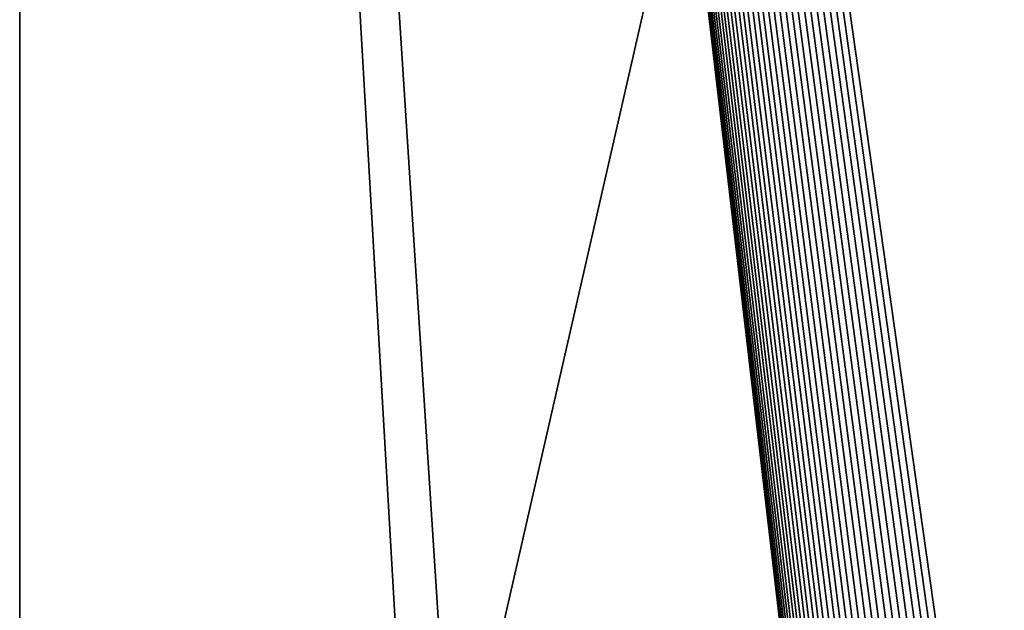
# Model space of a CAD drawing. Header units: millimetres. Extents: x 0 to 3270, y -325 to 325.
# Tile 48 of 256: x 1305 to 1350, y 28 to 55. Entities that reach past the tile are written whole.
import ezdxf

# ---------------------------------------------------------------- set-up
doc = ezdxf.new("R2010")
doc.units = ezdxf.units.MM
doc.layers.add('FootBore1_P1', color=7, linetype='Continuous')

# ---------------------------------------------------------------- blocks, each defined once
blk = doc.blocks.new('FootBore1_P1')
at = {"layer": 'FootBore1_P1'}
for points in [[(1305, 325), (1305, -325), (1305, 325, 80)], [(1305, -325), (1305, -325, 80), (1305, 325, 80)], [(1395, 325, 80), (1305, 325, 80), (1324.8, 17.7, 80)], [(1305, 325, 80), (1305, -325, 80), (1324.8, -17.7, 80)], [(1305, 325, 80), (1324.8, -17.7, 80), (1324.8, 17.7, 80)], [(1349.477, 6.98), (1305, 325), (1349.825, 6.998)], [(1349.13, 6.946), (1305, 325), (1349.477, 6.98)], [(1348.784, 6.894), (1305, 325), (1349.13, 6.946)], [(1348.442, 6.824), (1305, 325), (1348.784, 6.894)], [(1348.104, 6.738), (1305, 325), (1348.442, 6.824)], [(1347.771, 6.635), (1305, 325), (1348.104, 6.738)], [(1347.443, 6.516), (1305, 325), (1347.771, 6.635)], [(1347.121, 6.381), (1305, 325), (1347.443, 6.516)], [(1346.807, 6.229), (1305, 325), (1347.121, 6.381)], [(1346.5, 6.062), (1305, 325), (1346.807, 6.229)], [(1346.202, 5.88), (1305, 325), (1346.5, 6.062)], [(1345.914, 5.684), (1305, 325), (1346.202, 5.88)], [(1345.636, 5.473), (1305, 325), (1345.914, 5.684)], [(1345.368, 5.248), (1305, 325), (1345.636, 5.473)], [(1345.112, 5.011), (1305, 325), (1345.368, 5.248)], [(1344.869, 4.761), (1305, 325), (1345.112, 5.011)], [(1344.638, 4.5), (1305, 325), (1344.869, 4.761)], [(1344.42, 4.227), (1305, 325), (1344.638, 4.5)], [(1344.216, 3.943), (1305, 325), (1344.42, 4.227)], [(1344.027, 3.65), (1305, 325), (1344.216, 3.943)], [(1343.852, 3.348), (1305, 325), (1344.027, 3.65)], [(1343.693, 3.037), (1305, 325), (1343.852, 3.348)], [(1343.55, 2.719), (1305, 325), (1343.693, 3.037)], [(1343.422, 2.394), (1305, 325), (1343.55, 2.719)], [(1343.311, 2.063), (1305, 325), (1343.422, 2.394)], [(1343.216, 1.727), (1305, 325), (1343.311, 2.063)], [(1343.139, 1.387), (1305, 325), (1343.216, 1.727)], [(1305, 325), (1395, 325), (1349.825, 6.998)], [(1305, -325), (1305, 325), (1343, 0)], [(1343, 0), (1305, 325), (1343.009, 0.349)], [(1343.009, 0.349), (1305, 325), (1343.035, 0.697)], [(1343.035, 0.697), (1305, 325), (1343.078, 1.043)], [(1343.078, 1.043), (1305, 325), (1343.139, 1.387)], [(1395, 325, 80), (1324.8, 17.7, 80), (1375.2, 17.7, 80)], [(1349.825, 6.998), (1395, 325), (1350.175, 6.998)]]:
    blk.add_3dface(points, dxfattribs=at)

msp = doc.modelspace()

# ---------------------------------------------------------------- block references
at = {"layer": 'FootBore1_P1'}
msp.add_blockref('FootBore1_P1', (0, 0), dxfattribs=at)

doc.saveas('drawing.dxf')
